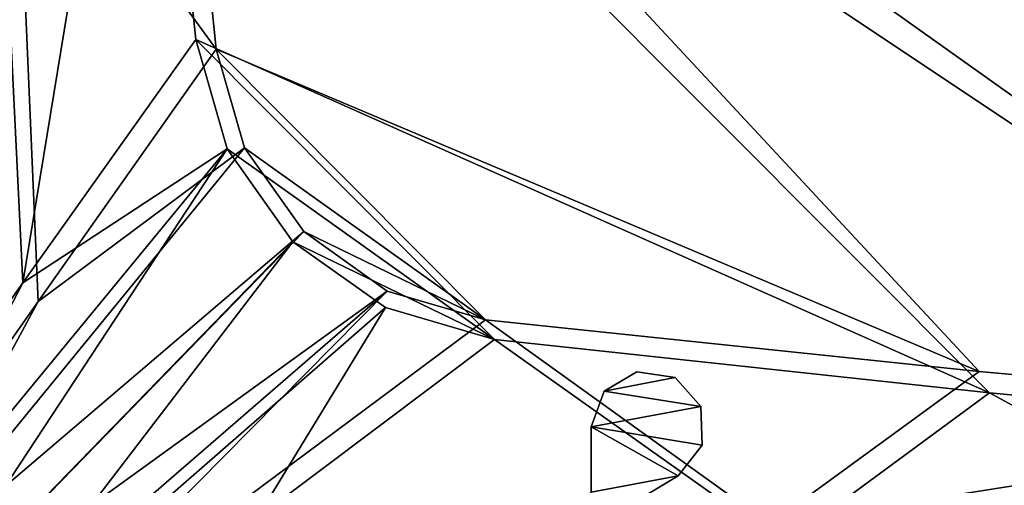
# Model space of a CAD drawing. Header units: metres. Extents: x -904 to 0, y -908 to 0.
# Tile 6 of 154: x -838 to -752, y -834 to -794. Entities that reach past the tile are written whole.
import ezdxf

# ---------------------------------------------------------------- set-up
doc = ezdxf.new("R2010")
doc.units = ezdxf.units.M

msp = doc.modelspace()

# ---------------------------------------------------------------- linework, layer by layer
at = {"layer": 'None012315'}
for points in [[(-786.690735, -826.207397, 1190.857666), (-780.451355, -825.000488, 1190.857666), (-783.823792, -824.492249, 1190.857666)], [(-786.690735, -826.207397, 1190.857666), (-783.823792, -824.492249, 1190.857666), (-786.690735, -826.207397, 1037.857666)], [(-783.823792, -824.492249, 1190.857666), (-783.823792, -824.492249, 1037.857666), (-786.690735, -826.207397, 1037.857666)], [(-786.690735, -826.207397, 1037.857666), (-783.823792, -824.492249, 1037.857666), (-780.451355, -825.000488, 1037.857666)], [(-778.190125, -827.550415, 1190.857666), (-780.451355, -825.000488, 1190.857666), (-786.690735, -826.207397, 1190.857666)], [(-786.690735, -826.207397, 1037.857666), (-780.451355, -825.000488, 1037.857666), (-778.190125, -827.550415, 1037.857666)], [(-783.823792, -824.492249, 1190.857666), (-780.451355, -825.000488, 1190.857666), (-783.823792, -824.492249, 1037.857666)], [(-780.451355, -825.000488, 1190.857666), (-780.451355, -825.000488, 1037.857666), (-783.823792, -824.492249, 1037.857666)], [(-780.451355, -825.000488, 1190.857666), (-778.190125, -827.550415, 1190.857666), (-780.451355, -825.000488, 1037.857666)], [(-778.190125, -827.550415, 1190.857666), (-778.190125, -827.550415, 1037.857666), (-780.451355, -825.000488, 1037.857666)], [(-787.837585, -829.345154, 1190.857666), (-778.190125, -827.550415, 1190.857666), (-786.690735, -826.207397, 1190.857666)], [(-787.837585, -829.345154, 1190.857666), (-786.690735, -826.207397, 1190.857666), (-787.837585, -829.345154, 1037.857666)], [(-786.690735, -826.207397, 1190.857666), (-786.690735, -826.207397, 1037.857666), (-787.837585, -829.345154, 1037.857666)], [(-787.837585, -829.345154, 1037.857666), (-786.690735, -826.207397, 1037.857666), (-778.190125, -827.550415, 1037.857666)], [(-787.837585, -829.345154, 1190.857666), (-778.088867, -830.958557, 1190.857666), (-778.190125, -827.550415, 1190.857666)], [(-778.190125, -827.550415, 1037.857666), (-778.088867, -830.958557, 1037.857666), (-787.837585, -829.345154, 1037.857666)], [(-778.190125, -827.550415, 1190.857666), (-778.088867, -830.958557, 1190.857666), (-778.190125, -827.550415, 1037.857666)], [(-778.088867, -830.958557, 1190.857666), (-778.088867, -830.958557, 1037.857666), (-778.190125, -827.550415, 1037.857666)], [(-787.83783, -835.082275, 1190.857666), (-780.195313, -833.638733, 1190.857666), (-787.837585, -829.345154, 1190.857666)], [(-787.837585, -829.345154, 1190.857666), (-787.837585, -829.345154, 1037.857666), (-787.83783, -835.082275, 1190.857666)], [(-787.837585, -829.345154, 1037.857666), (-787.83783, -835.082275, 1037.857666), (-787.83783, -835.082275, 1190.857666)], [(-787.837585, -829.345154, 1037.857666), (-780.195313, -833.638733, 1037.857666), (-787.83783, -835.082275, 1037.857666)], [(-780.195313, -833.638733, 1190.857666), (-778.088867, -830.958557, 1190.857666), (-787.837585, -829.345154, 1190.857666)], [(-778.088867, -830.958557, 1037.857666), (-780.195313, -833.638733, 1037.857666), (-787.837585, -829.345154, 1037.857666)], [(-778.088867, -830.958557, 1190.857666), (-780.195313, -833.638733, 1190.857666), (-778.088867, -830.958557, 1037.857666)], [(-780.195313, -833.638733, 1190.857666), (-780.195313, -833.638733, 1037.857666), (-778.088867, -830.958557, 1037.857666)], [(-795.055542, -842.550415, 1190.857666), (-780.195313, -833.638733, 1190.857666), (-787.83783, -835.082275, 1190.857666)], [(-795.055542, -842.550415, 1190.857666), (-795.055542, -842.550415, 1037.857666), (-780.195313, -833.638733, 1190.857666)], [(-795.055542, -842.550415, 1037.857666), (-780.195313, -833.638733, 1037.857666), (-780.195313, -833.638733, 1190.857666)], [(-780.195313, -833.638733, 1037.857666), (-795.055542, -842.550415, 1037.857666), (-787.83783, -835.082275, 1037.857666)]]:
    msp.add_3dface(points, dxfattribs=at)
at = {"layer": 'None012346'}
for points in [[(-514.015442, -745.137939, 108.970169), (-829.558289, -705.071228, 110.019356), (-667.608093, -831.66803, 106.7043)], [(-667.608093, -831.66803, 106.7043), (-829.558289, -705.071228, 110.019356), (-711.298828, -828.312988, 106.792152)], [(-829.558289, -705.071228, 110.019356), (-825.827087, -746.890198, 108.924286), (-711.298828, -828.312988, 106.792152)], [(-515.674927, -744.40271, 105.988396), (-665.823181, -833.867004, 103.645691), (-831.226318, -708.327942, 106.933044)], [(-665.823181, -833.867004, 103.645691), (-709.303772, -830.411316, 103.736183), (-831.226318, -708.327942, 106.933044)], [(-831.226318, -708.327942, 106.933044), (-709.303772, -830.411316, 103.736183), (-827.168579, -751.790588, 105.794937)], [(-820.821167, -796.13562, 107.63475), (-825.827087, -746.890198, 108.924286), (-838.460999, -771.888733, 136.501175)], [(-711.298828, -828.312988, 106.792152), (-825.827087, -746.890198, 108.924286), (-753.726318, -824.469116, 106.892807)], [(-825.827087, -746.890198, 108.924286), (-820.821167, -796.13562, 107.63475), (-753.726318, -824.469116, 106.892807)], [(-837.795349, -816.680847, 132.357834), (-840.083008, -770.377747, 132.927322), (-827.168579, -751.790588, 105.794937)], [(-822.593262, -795.286499, 104.655952), (-837.795349, -816.680847, 132.357834), (-827.168579, -751.790588, 105.794937)], [(-709.303772, -830.411316, 103.736183), (-752.812866, -826.337952, 103.842842), (-827.168579, -751.790588, 105.794937)], [(-827.168579, -751.790588, 105.794937), (-752.812866, -826.337952, 103.842842), (-822.593262, -795.286499, 104.655952)], [(-837.795349, -816.680847, 132.357834), (-852.997375, -838.075195, 160.059708), (-840.083008, -770.377747, 132.927322)], [(-836.45575, -818.327637, 136.139038), (-838.460999, -771.888733, 136.501175), (-851.22168, -839.286743, 163.059708)], [(-836.45575, -818.327637, 136.139038), (-820.821167, -796.13562, 107.63475), (-838.460999, -771.888733, 136.501175)], [(-837.795349, -816.680847, 132.357834), (-822.593262, -795.286499, 104.655952), (-819.842468, -804.894165, 104.404373)], [(-752.812866, -826.337952, 103.842842), (-796.334106, -821.645203, 103.965729), (-822.593262, -795.286499, 104.655952)], [(-822.593262, -795.286499, 104.655952), (-796.334106, -821.645203, 103.965729), (-819.842468, -804.894165, 104.404373)], [(-818.329468, -804.796692, 107.407951), (-820.821167, -796.13562, 107.63475), (-836.45575, -818.327637, 136.139038)], [(-753.726318, -824.469116, 106.892807), (-820.821167, -796.13562, 107.63475), (-797.112854, -819.933044, 107.011589)], [(-820.821167, -796.13562, 107.63475), (-818.329468, -804.796692, 107.407951), (-797.112854, -819.933044, 107.011589)], [(-837.795349, -816.680847, 132.357834), (-819.842468, -804.894165, 104.404373), (-851.861267, -843.786926, 160.059708)], [(-851.861267, -843.786926, 160.059708), (-819.842468, -804.894165, 104.404373), (-848.625854, -848.629028, 160.059708)], [(-813.107849, -812.158813, 107.215164), (-818.329468, -804.796692, 107.407951), (-850.268555, -843.842407, 163.059708)], [(-850.268555, -843.842407, 163.059708), (-818.329468, -804.796692, 107.407951), (-836.45575, -818.327637, 136.139038)], [(-819.842468, -804.894165, 104.404373), (-814.074097, -813.05603, 104.190643), (-848.625854, -848.629028, 160.059708)], [(-796.334106, -821.645203, 103.965729), (-814.074097, -813.05603, 104.190643), (-819.842468, -804.894165, 104.404373)], [(-797.112854, -819.933044, 107.011589), (-818.329468, -804.796692, 107.407951), (-813.107849, -812.158813, 107.215164)], [(-847.645447, -847.692322, 163.059708), (-813.107849, -812.158813, 107.215164), (-850.268555, -843.842407, 163.059708)], [(-805.769348, -817.40863, 107.077698), (-813.107849, -812.158813, 107.215164), (-847.645447, -847.692322, 163.059708)], [(-813.107849, -812.158813, 107.215164), (-805.769348, -817.40863, 107.077698), (-797.112854, -819.933044, 107.011589)], [(-848.625854, -848.629028, 160.059708), (-814.074097, -813.05603, 104.190643), (-843.783691, -851.864441, 160.059708)], [(-814.074097, -813.05603, 104.190643), (-805.933838, -818.856873, 104.038742), (-843.783691, -851.864441, 160.059708)], [(-796.334106, -821.645203, 103.965729), (-805.933838, -818.856873, 104.038742), (-814.074097, -813.05603, 104.190643)], [(-852.997375, -838.075195, 160.059708), (-837.795349, -816.680847, 132.357834), (-851.861267, -843.786926, 160.059708)], [(-843.784302, -850.29895, 163.059708), (-805.769348, -817.40863, 107.077698), (-847.645447, -847.692322, 163.059708)], [(-805.769348, -817.40863, 107.077698), (-843.784302, -850.29895, 163.059708), (-839.225647, -851.240662, 163.059708)], [(-797.112854, -819.933044, 107.011589), (-805.769348, -817.40863, 107.077698), (-839.225647, -851.240662, 163.059708)], [(-836.45575, -818.327637, 136.139038), (-851.22168, -839.286743, 163.059708), (-850.268555, -843.842407, 163.059708)], [(-843.783691, -851.864441, 160.059708), (-805.933838, -818.856873, 104.038742), (-817.203064, -837.322876, 132.012711)], [(-805.933838, -818.856873, 104.038742), (-796.334106, -821.645203, 103.965729), (-817.203064, -837.322876, 132.012711)], [(-797.112854, -819.933044, 107.011589), (-839.225647, -851.240662, 163.059708), (-772.118042, -837.899902, 135.21701)], [(-772.118042, -837.899902, 135.21701), (-753.726318, -824.469116, 106.892807), (-797.112854, -819.933044, 107.011589)], [(-817.203064, -837.322876, 132.012711), (-796.334106, -821.645203, 103.965729), (-770.939026, -839.66925, 131.951279)], [(-796.334106, -821.645203, 103.965729), (-752.812866, -826.337952, 103.842842), (-770.939026, -839.66925, 131.951279)], [(-711.298828, -828.312988, 106.792152), (-753.726318, -824.469116, 106.892807), (-772.118042, -837.899902, 135.21701)], [(-770.939026, -839.66925, 131.951279), (-752.812866, -826.337952, 103.842842), (-724.640808, -841.705933, 131.897934)], [(-752.812866, -826.337952, 103.842842), (-709.303772, -830.411316, 103.736183), (-724.640808, -841.705933, 131.897934)], [(-725.72229, -839.710693, 134.989182), (-711.298828, -828.312988, 106.792152), (-772.118042, -837.899902, 135.21701)]]:
    msp.add_3dface(points, dxfattribs=at)

doc.saveas('drawing.dxf')
